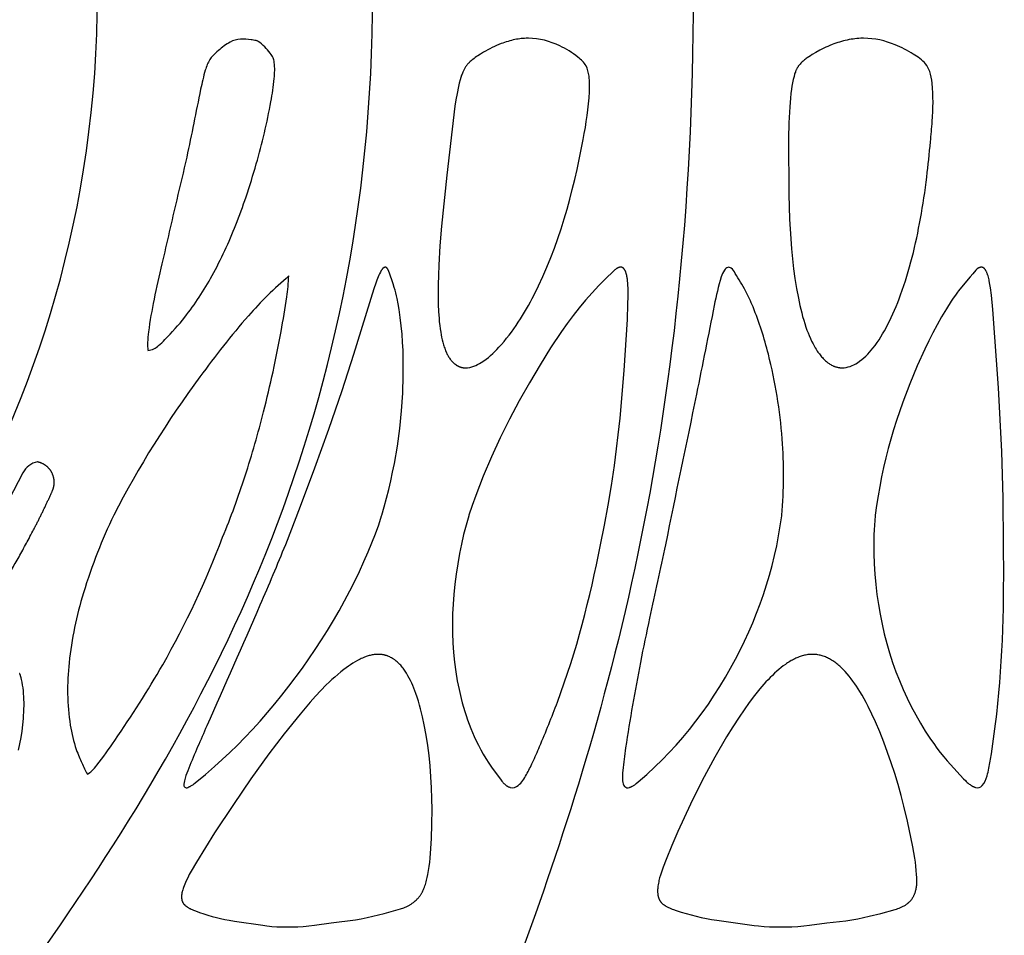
# Model space of a CAD drawing. Header units: millimetres. Extents: x 1250 to 1725, y 0 to 1655.
# Tile 120 of 256: x 1463 to 1487, y 1040 to 1062. Entities that reach past the tile are written whole.
import ezdxf

# ---------------------------------------------------------------- set-up
doc = ezdxf.new("R2010")
doc.units = ezdxf.units.MM
doc.header["$MEASUREMENT"] = 0
doc.layers.add('Crea2D$visibili$tangenti', color=7, linetype='Continuous', true_color=0x000000)

msp = doc.modelspace()

# ---------------------------------------------------------------- linework, layer by layer
at = {"layer": 'Crea2D$visibili$tangenti'}
for points in [[(1475.417, 1061.936), (1475.399, 1061.936), (1475.361, 1061.936), (1475.323, 1061.934), (1475.284, 1061.931), (1475.246, 1061.928), (1475.208, 1061.923), (1475.17, 1061.918), (1475.132, 1061.912), (1475.094, 1061.905), (1475.052, 1061.896), (1475.01, 1061.886), (1474.969, 1061.875), (1474.928, 1061.863), (1474.887, 1061.851), (1474.846, 1061.837), (1474.805, 1061.823), (1474.765, 1061.808), (1474.71, 1061.786), (1474.655, 1061.763), (1474.601, 1061.739), (1474.547, 1061.713), (1474.494, 1061.686), (1474.441, 1061.658), (1474.389, 1061.63), (1474.337, 1061.6), (1474.272, 1061.56), (1474.207, 1061.519), (1474.176, 1061.498), (1474.144, 1061.476), (1474.114, 1061.453), (1474.083, 1061.43), (1474.063, 1061.413), (1474.043, 1061.396), (1474.023, 1061.379), (1474.003, 1061.361), (1473.994, 1061.351), (1473.985, 1061.342), (1473.976, 1061.333), (1473.967, 1061.323), (1473.958, 1061.313), (1473.95, 1061.303), (1473.942, 1061.293), (1473.934, 1061.282), (1473.923, 1061.267), (1473.913, 1061.252), (1473.903, 1061.236), (1473.894, 1061.221), (1473.885, 1061.204), (1473.876, 1061.188), (1473.868, 1061.171), (1473.86, 1061.155), (1473.848, 1061.129), (1473.837, 1061.103), (1473.827, 1061.076), (1473.817, 1061.05), (1473.799, 1060.996), (1473.783, 1060.942), (1473.761, 1060.861), (1473.741, 1060.779), (1473.707, 1060.615), (1473.679, 1060.459), (1473.656, 1060.313), (1473.462, 1058.657), (1473.338, 1057.441), (1473.298, 1056.971), (1473.269, 1056.501), (1473.259, 1056.265), (1473.253, 1056.03), (1473.252, 1055.794), (1473.257, 1055.559), (1473.264, 1055.393), (1473.275, 1055.227), (1473.282, 1055.145), (1473.291, 1055.062), (1473.302, 1054.98), (1473.315, 1054.898), (1473.325, 1054.838), (1473.337, 1054.778), (1473.35, 1054.719), (1473.365, 1054.66), (1473.382, 1054.601), (1473.391, 1054.572), (1473.401, 1054.543), (1473.411, 1054.514), (1473.422, 1054.486), (1473.433, 1054.457), (1473.445, 1054.429), (1473.454, 1054.409), (1473.464, 1054.389), (1473.474, 1054.369), (1473.484, 1054.35), (1473.494, 1054.33), (1473.505, 1054.311), (1473.517, 1054.292), (1473.529, 1054.274), (1473.542, 1054.256), (1473.555, 1054.238), (1473.568, 1054.221), (1473.575, 1054.213), (1473.583, 1054.205), (1473.59, 1054.197), (1473.597, 1054.189), (1473.605, 1054.181), (1473.613, 1054.173), (1473.621, 1054.166), (1473.629, 1054.159), (1473.637, 1054.151), (1473.645, 1054.144), (1473.653, 1054.139), (1473.66, 1054.133), (1473.667, 1054.128), (1473.674, 1054.123), (1473.682, 1054.118), (1473.689, 1054.113), (1473.697, 1054.108), (1473.705, 1054.104), (1473.712, 1054.099), (1473.72, 1054.095), (1473.728, 1054.091), (1473.736, 1054.087), (1473.745, 1054.083), (1473.753, 1054.079), (1473.761, 1054.076), (1473.769, 1054.072), (1473.778, 1054.069), (1473.786, 1054.066), (1473.795, 1054.063), (1473.804, 1054.061), (1473.812, 1054.058), (1473.821, 1054.056), (1473.83, 1054.054), (1473.839, 1054.052), (1473.847, 1054.051), (1473.856, 1054.049), (1473.865, 1054.048), (1473.874, 1054.047), (1473.883, 1054.047), (1473.892, 1054.046), (1473.901, 1054.046), (1473.91, 1054.046)], [(1483.444, 1061.936), (1483.425, 1061.936), (1483.378, 1061.936), (1483.331, 1061.933), (1483.284, 1061.93), (1483.236, 1061.925), (1483.19, 1061.919), (1483.143, 1061.912), (1483.096, 1061.904), (1483.05, 1061.894), (1483.004, 1061.884), (1482.958, 1061.872), (1482.912, 1061.86), (1482.867, 1061.846), (1482.822, 1061.832), (1482.777, 1061.817), (1482.732, 1061.801), (1482.688, 1061.784), (1482.638, 1061.763), (1482.589, 1061.742), (1482.54, 1061.72), (1482.491, 1061.697), (1482.395, 1061.648), (1482.3, 1061.597), (1482.214, 1061.547), (1482.172, 1061.52), (1482.13, 1061.493), (1482.089, 1061.465), (1482.069, 1061.45), (1482.049, 1061.435), (1482.03, 1061.419), (1482.011, 1061.403), (1481.992, 1061.387), (1481.974, 1061.37), (1481.957, 1061.354), (1481.94, 1061.337), (1481.925, 1061.32), (1481.909, 1061.302), (1481.902, 1061.293), (1481.894, 1061.284), (1481.887, 1061.275), (1481.88, 1061.266), (1481.874, 1061.256), (1481.867, 1061.246), (1481.861, 1061.236), (1481.855, 1061.226), (1481.848, 1061.215), (1481.842, 1061.203), (1481.836, 1061.191), (1481.83, 1061.178), (1481.824, 1061.166), (1481.819, 1061.154), (1481.814, 1061.141), (1481.809, 1061.128), (1481.8, 1061.102), (1481.792, 1061.076), (1481.777, 1061.023), (1481.757, 1060.947), (1481.741, 1060.87), (1481.726, 1060.793), (1481.714, 1060.715), (1481.701, 1060.611), (1481.69, 1060.506), (1481.674, 1060.295), (1481.656, 1059.916), (1481.648, 1059.538), (1481.655, 1058.195), (1481.671, 1057.609), (1481.697, 1057.132), (1481.716, 1056.894), (1481.739, 1056.657), (1481.767, 1056.42), (1481.799, 1056.183), (1481.838, 1055.948), (1481.881, 1055.713), (1481.919, 1055.538), (1481.96, 1055.364), (1481.983, 1055.277), (1482.008, 1055.191), (1482.034, 1055.106), (1482.062, 1055.021), (1482.086, 1054.952), (1482.112, 1054.885), (1482.139, 1054.818), (1482.168, 1054.752), (1482.199, 1054.686), (1482.232, 1054.622), (1482.267, 1054.558), (1482.285, 1054.527), (1482.304, 1054.496), (1482.334, 1054.448), (1482.35, 1054.425), (1482.366, 1054.402), (1482.383, 1054.379), (1482.4, 1054.356), (1482.418, 1054.334), (1482.436, 1054.313), (1482.455, 1054.292), (1482.474, 1054.271), (1482.493, 1054.251), (1482.514, 1054.232), (1482.534, 1054.213), (1482.556, 1054.195), (1482.578, 1054.178), (1482.589, 1054.169), (1482.601, 1054.161), (1482.619, 1054.148), (1482.637, 1054.136), (1482.657, 1054.125), (1482.676, 1054.114), (1482.696, 1054.104), (1482.716, 1054.095), (1482.726, 1054.09), (1482.736, 1054.086), (1482.746, 1054.082), (1482.757, 1054.078), (1482.767, 1054.074), (1482.778, 1054.071), (1482.788, 1054.067), (1482.799, 1054.064), (1482.809, 1054.061), (1482.82, 1054.059), (1482.831, 1054.056), (1482.842, 1054.054), (1482.853, 1054.052), (1482.864, 1054.051), (1482.875, 1054.049), (1482.886, 1054.048), (1482.897, 1054.047), (1482.908, 1054.047), (1482.919, 1054.046), (1482.93, 1054.046)], [(1467.258, 1044.001), (1467.28, 1044.011), (1467.291, 1044.016), (1467.302, 1044.021), (1467.314, 1044.026), (1467.324, 1044.032), (1467.335, 1044.038), (1467.346, 1044.044), (1467.361, 1044.054), (1467.377, 1044.064), (1467.392, 1044.074), (1467.406, 1044.085), (1467.435, 1044.107), (1467.683, 1044.313), (1467.899, 1044.499), (1468.085, 1044.668), (1468.268, 1044.84), (1468.447, 1045.015), (1468.624, 1045.194), (1468.81, 1045.39), (1468.992, 1045.59), (1469.17, 1045.793), (1469.344, 1046), (1469.514, 1046.21), (1469.681, 1046.423), (1470.004, 1046.857), (1470.313, 1047.304), (1470.462, 1047.531), (1470.607, 1047.761), (1470.747, 1047.994), (1470.883, 1048.229), (1471.015, 1048.466), (1471.142, 1048.707), (1471.258, 1048.938), (1471.369, 1049.171), (1471.477, 1049.406), (1471.58, 1049.643), (1471.668, 1049.855), (1471.752, 1050.069), (1471.83, 1050.286), (1471.901, 1050.504), (1471.905, 1050.516), (1471.964, 1050.72), (1472.02, 1050.925), (1472.072, 1051.131), (1472.12, 1051.338), (1472.165, 1051.546), (1472.206, 1051.754), (1472.278, 1052.173), (1472.335, 1052.594), (1472.377, 1053.016), (1472.405, 1053.44), (1472.419, 1053.865), (1472.419, 1054.262), (1472.413, 1054.46), (1472.404, 1054.658), (1472.39, 1054.856), (1472.372, 1055.053), (1472.348, 1055.25), (1472.32, 1055.446), (1472.297, 1055.578), (1472.271, 1055.709), (1472.257, 1055.774), (1472.241, 1055.839), (1472.224, 1055.903), (1472.205, 1055.967), (1472.177, 1056.054), (1472.081, 1056.336), (1472.077, 1056.348), (1472.075, 1056.354), (1472.073, 1056.36), (1472.069, 1056.369), (1472.065, 1056.377), (1472.061, 1056.385), (1472.057, 1056.393), (1472.055, 1056.397), (1472.052, 1056.401), (1472.05, 1056.405), (1472.047, 1056.409), (1472.045, 1056.413), (1472.042, 1056.417), (1472.039, 1056.421), (1472.036, 1056.425), (1472.033, 1056.429), (1472.031, 1056.431), (1472.029, 1056.434), (1472.027, 1056.436), (1472.025, 1056.438), (1472.023, 1056.44), (1472.021, 1056.442), (1472.02, 1056.443), (1472.019, 1056.444), (1472.018, 1056.445), (1472.017, 1056.446), (1472.015, 1056.446), (1472.014, 1056.447), (1472.013, 1056.448), (1472.012, 1056.449), (1472.011, 1056.449), (1472.01, 1056.45), (1472.009, 1056.451), (1472.007, 1056.451), (1472.006, 1056.452), (1472.005, 1056.452), (1472.004, 1056.453), (1472.003, 1056.453), (1472.002, 1056.453), (1472.002, 1056.453), (1472.001, 1056.454), (1472, 1056.454), (1471.999, 1056.454), (1471.998, 1056.454), (1471.998, 1056.454), (1471.997, 1056.454), (1471.996, 1056.455), (1471.995, 1056.455), (1471.994, 1056.455), (1471.993, 1056.455), (1471.993, 1056.455), (1471.992, 1056.455), (1471.991, 1056.455), (1471.99, 1056.455), (1471.989, 1056.455), (1471.988, 1056.455), (1471.986, 1056.455), (1471.984, 1056.455), (1471.982, 1056.454), (1471.981, 1056.454), (1471.979, 1056.454), (1471.977, 1056.453), (1471.975, 1056.453), (1471.974, 1056.453), (1471.972, 1056.452), (1471.97, 1056.452), (1471.969, 1056.451), (1471.967, 1056.45), (1471.965, 1056.45), (1471.963, 1056.449), (1471.962, 1056.448), (1471.96, 1056.447), (1471.958, 1056.447), (1471.957, 1056.446), (1471.955, 1056.445), (1471.953, 1056.444), (1471.952, 1056.443), (1471.949, 1056.441), (1471.946, 1056.44), (1471.944, 1056.438), (1471.942, 1056.436), (1471.94, 1056.434), (1471.937, 1056.433), (1471.935, 1056.431), (1471.933, 1056.429), (1471.931, 1056.427), (1471.929, 1056.425), (1471.927, 1056.423), (1471.925, 1056.421), (1471.923, 1056.419), (1471.922, 1056.417), (1471.92, 1056.415), (1471.916, 1056.41), (1471.913, 1056.406), (1471.91, 1056.401), (1471.907, 1056.397), (1471.903, 1056.392), (1471.898, 1056.382), (1471.892, 1056.373), (1471.872, 1056.336), (1471.853, 1056.299), (1471.835, 1056.262), (1471.819, 1056.224), (1471.803, 1056.186), (1471.788, 1056.148), (1471.759, 1056.07), (1471.713, 1055.934), (1471.228, 1054.369), (1470.945, 1053.497), (1470.627, 1052.568), (1470.296, 1051.645), (1469.952, 1050.726), (1469.596, 1049.812)], [(1477.139, 1049.812), (1477.237, 1050.283), (1477.325, 1050.756), (1477.404, 1051.231), (1477.474, 1051.708), (1477.61, 1052.842), (1477.711, 1053.979), (1477.787, 1055.205), (1477.8, 1055.573), (1477.803, 1055.757), (1477.801, 1055.942), (1477.797, 1056.033), (1477.795, 1056.078), (1477.791, 1056.123), (1477.785, 1056.168), (1477.782, 1056.191), (1477.778, 1056.213), (1477.774, 1056.235), (1477.77, 1056.258), (1477.765, 1056.28), (1477.759, 1056.302), (1477.755, 1056.316), (1477.751, 1056.33), (1477.748, 1056.337), (1477.746, 1056.344), (1477.743, 1056.351), (1477.741, 1056.358), (1477.738, 1056.364), (1477.735, 1056.371), (1477.731, 1056.377), (1477.728, 1056.384), (1477.726, 1056.387), (1477.724, 1056.39), (1477.722, 1056.393), (1477.72, 1056.396), (1477.718, 1056.399), (1477.716, 1056.402), (1477.714, 1056.405), (1477.712, 1056.408), (1477.708, 1056.412), (1477.705, 1056.416), (1477.702, 1056.42), (1477.698, 1056.423), (1477.694, 1056.427), (1477.691, 1056.43), (1477.689, 1056.432), (1477.687, 1056.433), (1477.685, 1056.435), (1477.683, 1056.437), (1477.681, 1056.438), (1477.679, 1056.439), (1477.677, 1056.441), (1477.674, 1056.442), (1477.672, 1056.443), (1477.67, 1056.445), (1477.668, 1056.446), (1477.666, 1056.447), (1477.664, 1056.448), (1477.662, 1056.449), (1477.659, 1056.45), (1477.657, 1056.451), (1477.655, 1056.452), (1477.652, 1056.452), (1477.65, 1056.453), (1477.648, 1056.454), (1477.645, 1056.454), (1477.642, 1056.455), (1477.64, 1056.455), (1477.637, 1056.456), (1477.634, 1056.456), (1477.631, 1056.456), (1477.629, 1056.456), (1477.626, 1056.456), (1477.623, 1056.456), (1477.62, 1056.456), (1477.617, 1056.456), (1477.615, 1056.455), (1477.612, 1056.455), (1477.609, 1056.455), (1477.606, 1056.454), (1477.603, 1056.454), (1477.6, 1056.453), (1477.598, 1056.452), (1477.595, 1056.452), (1477.592, 1056.451), (1477.586, 1056.449), (1477.581, 1056.448), (1477.575, 1056.445), (1477.57, 1056.443), (1477.564, 1056.441), (1477.559, 1056.438), (1477.551, 1056.434), (1477.543, 1056.43), (1477.535, 1056.426), (1477.527, 1056.421), (1477.52, 1056.416), (1477.513, 1056.411), (1477.506, 1056.406), (1477.499, 1056.4), (1477.485, 1056.389), (1477.471, 1056.378), (1477.445, 1056.354), (1477.273, 1056.189), (1477.105, 1056.02), (1476.943, 1055.845), (1476.786, 1055.666), (1476.635, 1055.484), (1476.489, 1055.297), (1476.348, 1055.108), (1476.211, 1054.915), (1475.948, 1054.522), (1475.696, 1054.12), (1475.44, 1053.691), (1475.194, 1053.256), (1474.96, 1052.815), (1474.738, 1052.368), (1474.529, 1051.915), (1474.335, 1051.455), (1474.155, 1050.989), (1474.072, 1050.753), (1473.993, 1050.516), (1473.989, 1050.504), (1473.955, 1050.393), (1473.923, 1050.281), (1473.865, 1050.055), (1473.814, 1049.828), (1473.768, 1049.599), (1473.725, 1049.355), (1473.687, 1049.11), (1473.655, 1048.864), (1473.63, 1048.617), (1473.612, 1048.386), (1473.601, 1048.155), (1473.596, 1047.923), (1473.598, 1047.691), (1473.607, 1047.46), (1473.623, 1047.229), (1473.646, 1046.998), (1473.677, 1046.769), (1473.712, 1046.556), (1473.755, 1046.344), (1473.804, 1046.133), (1473.831, 1046.029), (1473.861, 1045.925), (1473.892, 1045.822), (1473.925, 1045.719), (1473.96, 1045.617), (1473.997, 1045.516), (1474.036, 1045.415), (1474.077, 1045.315), (1474.12, 1045.216), (1474.165, 1045.118), (1474.218, 1045.011), (1474.274, 1044.904), (1474.332, 1044.799), (1474.394, 1044.697), (1474.47, 1044.579), (1474.549, 1044.464), (1474.744, 1044.195), (1474.76, 1044.174), (1474.777, 1044.153), (1474.794, 1044.133), (1474.803, 1044.123), (1474.812, 1044.113), (1474.821, 1044.104), (1474.83, 1044.094), (1474.84, 1044.085), (1474.85, 1044.076), (1474.857, 1044.07), (1474.864, 1044.064), (1474.872, 1044.058), (1474.879, 1044.052), (1474.887, 1044.047), (1474.894, 1044.042), (1474.902, 1044.036), (1474.91, 1044.032), (1474.918, 1044.027), (1474.926, 1044.022), (1474.934, 1044.018), (1474.943, 1044.014), (1474.951, 1044.011), (1474.96, 1044.007), (1474.964, 1044.006), (1474.968, 1044.004), (1474.973, 1044.003), (1474.977, 1044.001)], [(1486.792, 1049.812), (1486.787, 1050.929), (1486.751, 1052.045), (1486.672, 1053.57), (1486.538, 1055.441), (1486.504, 1055.788), (1486.482, 1055.958), (1486.469, 1056.043), (1486.454, 1056.127), (1486.447, 1056.157), (1486.44, 1056.187), (1486.433, 1056.217), (1486.424, 1056.247), (1486.419, 1056.262), (1486.414, 1056.276), (1486.409, 1056.291), (1486.403, 1056.305), (1486.397, 1056.32), (1486.391, 1056.334), (1486.384, 1056.348), (1486.376, 1056.363), (1486.372, 1056.37), (1486.368, 1056.378), (1486.363, 1056.386), (1486.359, 1056.393), (1486.354, 1056.4), (1486.351, 1056.404), (1486.349, 1056.407), (1486.346, 1056.41), (1486.343, 1056.414), (1486.341, 1056.417), (1486.338, 1056.42), (1486.335, 1056.423), (1486.332, 1056.426), (1486.329, 1056.429), (1486.326, 1056.431), (1486.323, 1056.434), (1486.321, 1056.435), (1486.32, 1056.436), (1486.318, 1056.437), (1486.316, 1056.439), (1486.315, 1056.44), (1486.313, 1056.441), (1486.311, 1056.442), (1486.31, 1056.443), (1486.308, 1056.444), (1486.306, 1056.445), (1486.304, 1056.446), (1486.303, 1056.446), (1486.301, 1056.447), (1486.299, 1056.448), (1486.297, 1056.449), (1486.295, 1056.449), (1486.294, 1056.45), (1486.292, 1056.451), (1486.29, 1056.451), (1486.288, 1056.452), (1486.286, 1056.452), (1486.284, 1056.453), (1486.281, 1056.453), (1486.279, 1056.454), (1486.276, 1056.454), (1486.273, 1056.454), (1486.271, 1056.455), (1486.268, 1056.455), (1486.265, 1056.455), (1486.262, 1056.455), (1486.259, 1056.455), (1486.257, 1056.455), (1486.254, 1056.454), (1486.251, 1056.454), (1486.248, 1056.454), (1486.245, 1056.453), (1486.242, 1056.453), (1486.24, 1056.452), (1486.237, 1056.452), (1486.234, 1056.451), (1486.231, 1056.451), (1486.228, 1056.45), (1486.225, 1056.449), (1486.222, 1056.448), (1486.217, 1056.446), (1486.211, 1056.444), (1486.206, 1056.442), (1486.2, 1056.44), (1486.195, 1056.437), (1486.191, 1056.436), (1486.188, 1056.433), (1486.184, 1056.431), (1486.18, 1056.429), (1486.177, 1056.427), (1486.174, 1056.425), (1486.17, 1056.422), (1486.167, 1056.42), (1486.164, 1056.417), (1486.16, 1056.415), (1486.157, 1056.412), (1486.154, 1056.409), (1486.148, 1056.404), (1486.142, 1056.398), (1486.136, 1056.392), (1486.131, 1056.386), (1486.055, 1056.3), (1485.993, 1056.229), (1485.746, 1055.928), (1485.719, 1055.893), (1485.692, 1055.858), (1485.64, 1055.787), (1485.59, 1055.714), (1485.542, 1055.641), (1485.425, 1055.456), (1485.312, 1055.268), (1485.205, 1055.078), (1485.102, 1054.885), (1485.003, 1054.69), (1484.907, 1054.493), (1484.727, 1054.095), (1484.547, 1053.664), (1484.382, 1053.228), (1484.23, 1052.787), (1484.16, 1052.565), (1484.095, 1052.341), (1484.033, 1052.117), (1483.975, 1051.891), (1483.922, 1051.664), (1483.873, 1051.436), (1483.828, 1051.208), (1483.788, 1050.978), (1483.753, 1050.747), (1483.723, 1050.516), (1483.721, 1050.504), (1483.71, 1050.392), (1483.701, 1050.279), (1483.695, 1050.166), (1483.69, 1050.052), (1483.687, 1049.826), (1483.69, 1049.599), (1483.698, 1049.353), (1483.713, 1049.107), (1483.734, 1048.862), (1483.762, 1048.617), (1483.796, 1048.381), (1483.837, 1048.146), (1483.884, 1047.912), (1483.937, 1047.68), (1483.998, 1047.449), (1484.065, 1047.22), (1484.138, 1046.993), (1484.218, 1046.769), (1484.301, 1046.557), (1484.389, 1046.348), (1484.483, 1046.141), (1484.583, 1045.938), (1484.69, 1045.737), (1484.802, 1045.54), (1484.921, 1045.347), (1485.045, 1045.157), (1485.121, 1045.049), (1485.199, 1044.942), (1485.279, 1044.837), (1485.361, 1044.734), (1485.441, 1044.64), (1485.522, 1044.548), (1485.835, 1044.21), (1485.88, 1044.164), (1485.903, 1044.142), (1485.926, 1044.121), (1485.95, 1044.1), (1485.963, 1044.09), (1485.975, 1044.08), (1485.992, 1044.068), (1486.009, 1044.056), (1486.017, 1044.05), (1486.026, 1044.044), (1486.035, 1044.039), (1486.044, 1044.034), (1486.053, 1044.029), (1486.062, 1044.024), (1486.071, 1044.02), (1486.081, 1044.015), (1486.09, 1044.011), (1486.1, 1044.008), (1486.11, 1044.004), (1486.119, 1044.001)], [(1477.836, 1044.001), (1477.843, 1044.004), (1477.851, 1044.006), (1477.858, 1044.009), (1477.866, 1044.011), (1477.873, 1044.014), (1477.88, 1044.017), (1477.887, 1044.021), (1477.894, 1044.024), (1477.901, 1044.027), (1477.908, 1044.031), (1477.922, 1044.039), (1477.935, 1044.046), (1477.948, 1044.055), (1477.961, 1044.064), (1477.973, 1044.073), (1477.998, 1044.091), (1478.046, 1044.131), (1478.249, 1044.307), (1478.445, 1044.49), (1478.618, 1044.66), (1478.787, 1044.834), (1478.952, 1045.012), (1479.111, 1045.194), (1479.273, 1045.389), (1479.429, 1045.587), (1479.58, 1045.79), (1479.726, 1045.997), (1479.866, 1046.207), (1480.002, 1046.42), (1480.132, 1046.637), (1480.257, 1046.857), (1480.373, 1047.069), (1480.484, 1047.285), (1480.59, 1047.502), (1480.691, 1047.722), (1480.787, 1047.944), (1480.878, 1048.169), (1480.964, 1048.395), (1481.045, 1048.623), (1481.12, 1048.853), (1481.189, 1049.084), (1481.253, 1049.317), (1481.311, 1049.552), (1481.362, 1049.788), (1481.408, 1050.026), (1481.448, 1050.264), (1481.481, 1050.504), (1481.482, 1050.516)], [(1463.206, 1044.89), (1463.237, 1045.041), (1463.265, 1045.192), (1463.289, 1045.344), (1463.308, 1045.497), (1463.323, 1045.649), (1463.328, 1045.726), (1463.333, 1045.802), (1463.335, 1045.879), (1463.337, 1045.955), (1463.337, 1046.032), (1463.335, 1046.108), (1463.332, 1046.177), (1463.327, 1046.245), (1463.321, 1046.314), (1463.313, 1046.382), (1463.303, 1046.451), (1463.291, 1046.519), (1463.277, 1046.588), (1463.269, 1046.622), (1463.256, 1046.67), (1463.252, 1046.683), (1463.25, 1046.69), (1463.248, 1046.697), (1463.245, 1046.703), (1463.243, 1046.709), (1463.242, 1046.713), (1463.24, 1046.716), (1463.239, 1046.719), (1463.237, 1046.722), (1463.236, 1046.725), (1463.234, 1046.728), (1463.232, 1046.73)]]:
    msp.add_lwpolyline(points, dxfattribs=at)
msp.add_lwpolyline([(1463.657, 1051.795, 0.229881), (1463.309, 1051.532), (1462.86, 1050.669)], format="xyb", dxfattribs=at)
for points in [[(1471.82, 1047.187), (1471.808, 1047.187), (1471.795, 1047.187), (1471.771, 1047.185), (1471.747, 1047.183), (1471.722, 1047.18), (1471.698, 1047.177), (1471.674, 1047.173), (1471.65, 1047.168), (1471.627, 1047.162), (1471.603, 1047.156), (1471.58, 1047.149), (1471.557, 1047.141), (1471.533, 1047.133), (1471.511, 1047.125), (1471.488, 1047.116), (1471.443, 1047.097), (1471.413, 1047.084), (1471.384, 1047.07), (1471.354, 1047.055), (1471.326, 1047.04), (1471.269, 1047.008), (1471.213, 1046.974), (1471.158, 1046.938), (1471.104, 1046.901), (1471.051, 1046.863), (1470.999, 1046.823), (1470.925, 1046.765), (1470.853, 1046.706), (1470.782, 1046.644), (1470.712, 1046.582), (1470.644, 1046.518), (1470.576, 1046.453), (1470.445, 1046.319), (1470.317, 1046.182), (1470.192, 1046.041), (1469.95, 1045.755), (1469.569, 1045.283), (1469.201, 1044.801), (1468.771, 1044.203), (1468.354, 1043.595), (1467.901, 1042.91), (1467.466, 1042.213), (1467.336, 1041.992), (1467.295, 1041.917), (1467.256, 1041.84), (1467.22, 1041.763), (1467.203, 1041.724), (1467.186, 1041.685), (1467.17, 1041.645), (1467.156, 1041.605), (1467.146, 1041.578), (1467.138, 1041.551), (1467.13, 1041.523), (1467.126, 1041.51), (1467.123, 1041.496), (1467.12, 1041.482), (1467.117, 1041.468), (1467.115, 1041.455), (1467.113, 1041.441), (1467.111, 1041.427), (1467.11, 1041.413), (1467.109, 1041.398), (1467.109, 1041.384), (1467.109, 1041.375), (1467.109, 1041.366), (1467.11, 1041.357), (1467.11, 1041.348), (1467.111, 1041.339), (1467.113, 1041.33), (1467.114, 1041.321), (1467.116, 1041.312), (1467.118, 1041.303), (1467.12, 1041.294), (1467.123, 1041.286), (1467.124, 1041.281), (1467.126, 1041.277), (1467.127, 1041.273), (1467.129, 1041.269), (1467.131, 1041.265), (1467.132, 1041.261), (1467.134, 1041.257), (1467.136, 1041.253), (1467.138, 1041.249), (1467.14, 1041.245), (1467.143, 1041.241), (1467.145, 1041.237), (1467.147, 1041.233), (1467.15, 1041.229), (1467.152, 1041.226), (1467.155, 1041.222), (1467.158, 1041.218), (1467.16, 1041.215), (1467.166, 1041.208), (1467.172, 1041.201), (1467.178, 1041.194), (1467.185, 1041.187), (1467.191, 1041.181), (1467.198, 1041.175), (1467.205, 1041.169), (1467.212, 1041.163), (1467.22, 1041.157), (1467.227, 1041.152), (1467.235, 1041.146), (1467.242, 1041.141), (1467.254, 1041.133), (1467.266, 1041.125), (1467.278, 1041.118), (1467.29, 1041.111), (1467.303, 1041.105), (1467.315, 1041.098), (1467.34, 1041.086), (1467.366, 1041.075), (1467.392, 1041.064), (1467.444, 1041.044), (1467.542, 1041.008), (1467.642, 1040.974), (1467.742, 1040.942), (1467.842, 1040.913), (1467.944, 1040.885), (1468.046, 1040.861), (1468.148, 1040.839), (1468.251, 1040.82), (1468.381, 1040.799), (1469.058, 1040.699), (1469.153, 1040.686), (1469.212, 1040.679), (1469.271, 1040.674), (1469.389, 1040.666), (1469.625, 1040.659), (1469.891, 1040.665), (1470.024, 1040.672), (1470.091, 1040.677), (1470.157, 1040.683), (1470.29, 1040.699), (1470.689, 1040.757), (1471.274, 1040.831), (1471.413, 1040.857), (1471.552, 1040.885), (1471.69, 1040.916), (1471.965, 1040.985), (1472.238, 1041.059), (1472.35, 1041.092), (1472.378, 1041.101), (1472.406, 1041.11), (1472.433, 1041.12), (1472.461, 1041.131), (1472.491, 1041.145), (1472.506, 1041.152), (1472.521, 1041.159), (1472.536, 1041.167), (1472.55, 1041.174), (1472.565, 1041.183), (1472.579, 1041.191), (1472.593, 1041.2), (1472.607, 1041.208), (1472.621, 1041.218), (1472.635, 1041.227), (1472.648, 1041.237), (1472.661, 1041.246), (1472.674, 1041.257), (1472.687, 1041.267), (1472.707, 1041.284), (1472.727, 1041.302), (1472.746, 1041.321), (1472.755, 1041.33), (1472.764, 1041.34), (1472.773, 1041.349), (1472.782, 1041.359), (1472.79, 1041.37), (1472.799, 1041.38), (1472.807, 1041.39), (1472.815, 1041.401), (1472.823, 1041.411), (1472.83, 1041.422), (1472.839, 1041.435), (1472.847, 1041.448), (1472.855, 1041.461), (1472.862, 1041.474), (1472.87, 1041.487), (1472.877, 1041.501), (1472.89, 1041.528), (1472.903, 1041.556), (1472.915, 1041.584), (1472.926, 1041.612), (1472.937, 1041.641), (1472.948, 1041.675), (1472.959, 1041.709), (1472.969, 1041.743), (1472.978, 1041.777), (1472.994, 1041.846), (1473.008, 1041.915), (1473.026, 1042.013), (1473.04, 1042.111), (1473.053, 1042.21), (1473.063, 1042.309), (1473.081, 1042.541), (1473.093, 1042.774), (1473.106, 1043.124), (1473.109, 1043.474), (1473.106, 1043.734), (1473.096, 1043.994), (1473.081, 1044.254), (1473.061, 1044.514), (1473.036, 1044.761), (1473.005, 1045.008), (1472.967, 1045.253), (1472.922, 1045.498), (1472.882, 1045.689), (1472.835, 1045.879), (1472.809, 1045.973), (1472.782, 1046.066), (1472.752, 1046.159), (1472.721, 1046.251), (1472.698, 1046.314), (1472.674, 1046.376), (1472.649, 1046.437), (1472.623, 1046.498), (1472.594, 1046.558), (1472.564, 1046.617), (1472.532, 1046.675), (1472.515, 1046.704), (1472.498, 1046.733), (1472.482, 1046.758), (1472.466, 1046.783), (1472.449, 1046.807), (1472.431, 1046.831), (1472.414, 1046.855), (1472.395, 1046.879), (1472.376, 1046.902), (1472.357, 1046.924), (1472.337, 1046.946), (1472.316, 1046.967), (1472.295, 1046.987), (1472.273, 1047.007), (1472.25, 1047.026), (1472.239, 1047.035), (1472.227, 1047.044), (1472.215, 1047.053), (1472.203, 1047.062), (1472.191, 1047.07), (1472.179, 1047.078), (1472.158, 1047.091), (1472.138, 1047.103), (1472.117, 1047.114), (1472.096, 1047.124), (1472.074, 1047.134), (1472.052, 1047.143), (1472.041, 1047.148), (1472.03, 1047.152), (1472.018, 1047.156), (1472.007, 1047.159), (1471.996, 1047.163), (1471.984, 1047.166), (1471.973, 1047.169), (1471.961, 1047.172), (1471.95, 1047.174), (1471.938, 1047.177), (1471.926, 1047.179), (1471.915, 1047.181), (1471.903, 1047.183), (1471.891, 1047.184), (1471.879, 1047.185), (1471.868, 1047.186), (1471.856, 1047.187), (1471.844, 1047.187), (1471.832, 1047.187)], [(1482.217, 1047.187), (1482.203, 1047.187), (1482.19, 1047.187), (1482.162, 1047.185), (1482.135, 1047.183), (1482.108, 1047.18), (1482.081, 1047.175), (1482.054, 1047.17), (1482.027, 1047.165), (1482, 1047.158), (1481.974, 1047.151), (1481.948, 1047.143), (1481.922, 1047.134), (1481.896, 1047.125), (1481.87, 1047.115), (1481.845, 1047.104), (1481.82, 1047.093), (1481.795, 1047.081), (1481.766, 1047.067), (1481.737, 1047.051), (1481.708, 1047.036), (1481.68, 1047.019), (1481.652, 1047.002), (1481.624, 1046.984), (1481.597, 1046.966), (1481.57, 1046.947), (1481.517, 1046.909), (1481.466, 1046.868), (1481.415, 1046.826), (1481.365, 1046.783), (1481.311, 1046.734), (1481.258, 1046.684), (1481.206, 1046.633), (1481.155, 1046.58), (1481.105, 1046.527), (1481.056, 1046.473), (1480.961, 1046.362), (1480.894, 1046.281), (1480.829, 1046.198), (1480.702, 1046.03), (1480.581, 1045.858), (1480.463, 1045.683), (1480.31, 1045.448), (1480.163, 1045.21), (1479.881, 1044.727), (1479.58, 1044.168), (1479.296, 1043.599), (1478.994, 1042.944), (1478.851, 1042.613), (1478.714, 1042.279), (1478.641, 1042.092), (1478.608, 1041.997), (1478.593, 1041.95), (1478.578, 1041.902), (1478.559, 1041.837), (1478.551, 1041.804), (1478.543, 1041.771), (1478.536, 1041.738), (1478.529, 1041.705), (1478.524, 1041.671), (1478.519, 1041.638), (1478.515, 1041.61), (1478.512, 1041.582), (1478.51, 1041.553), (1478.51, 1041.539), (1478.51, 1041.525), (1478.51, 1041.511), (1478.51, 1041.497), (1478.511, 1041.483), (1478.512, 1041.469), (1478.513, 1041.455), (1478.515, 1041.441), (1478.517, 1041.427), (1478.519, 1041.413), (1478.521, 1041.404), (1478.524, 1041.394), (1478.526, 1041.384), (1478.529, 1041.375), (1478.532, 1041.366), (1478.535, 1041.356), (1478.538, 1041.347), (1478.542, 1041.338), (1478.545, 1041.329), (1478.549, 1041.32), (1478.554, 1041.311), (1478.558, 1041.302), (1478.563, 1041.294), (1478.568, 1041.286), (1478.574, 1041.277), (1478.579, 1041.269), (1478.582, 1041.265), (1478.586, 1041.261), (1478.589, 1041.257), (1478.592, 1041.253), (1478.599, 1041.245), (1478.607, 1041.237), (1478.614, 1041.229), (1478.622, 1041.222), (1478.63, 1041.215), (1478.638, 1041.208), (1478.646, 1041.201), (1478.655, 1041.194), (1478.664, 1041.188), (1478.673, 1041.182), (1478.682, 1041.176), (1478.691, 1041.17), (1478.709, 1041.159), (1478.724, 1041.15), (1478.738, 1041.142), (1478.753, 1041.135), (1478.768, 1041.127), (1478.798, 1041.114), (1478.828, 1041.101), (1478.859, 1041.089), (1478.89, 1041.078), (1478.953, 1041.056), (1479.072, 1041.018), (1479.192, 1040.982), (1479.312, 1040.949), (1479.434, 1040.918), (1479.556, 1040.889), (1479.679, 1040.863), (1479.802, 1040.84), (1479.925, 1040.82), (1480.824, 1040.698), (1480.93, 1040.685), (1481.058, 1040.674), (1481.187, 1040.666), (1481.443, 1040.659), (1481.726, 1040.665), (1481.867, 1040.671), (1481.938, 1040.676), (1482.008, 1040.683), (1482.146, 1040.699), (1482.559, 1040.757), (1483.021, 1040.81), (1483.162, 1040.831), (1483.302, 1040.856), (1483.441, 1040.884), (1483.579, 1040.915), (1483.855, 1040.984), (1484.196, 1041.079), (1484.229, 1041.089), (1484.262, 1041.1), (1484.295, 1041.112), (1484.327, 1041.125), (1484.343, 1041.131), (1484.359, 1041.138), (1484.375, 1041.146), (1484.39, 1041.154), (1484.412, 1041.165), (1484.433, 1041.177), (1484.443, 1041.184), (1484.453, 1041.19), (1484.463, 1041.197), (1484.473, 1041.204), (1484.483, 1041.211), (1484.493, 1041.218), (1484.502, 1041.226), (1484.512, 1041.234), (1484.521, 1041.241), (1484.53, 1041.25), (1484.539, 1041.258), (1484.547, 1041.266), (1484.556, 1041.276), (1484.565, 1041.285), (1484.573, 1041.295), (1484.581, 1041.305), (1484.589, 1041.315), (1484.597, 1041.326), (1484.604, 1041.336), (1484.611, 1041.347), (1484.618, 1041.358), (1484.625, 1041.369), (1484.631, 1041.38), (1484.637, 1041.392), (1484.643, 1041.403), (1484.649, 1041.415), (1484.654, 1041.427), (1484.66, 1041.438), (1484.664, 1041.45), (1484.669, 1041.463), (1484.674, 1041.475), (1484.678, 1041.487), (1484.682, 1041.5), (1484.686, 1041.512), (1484.689, 1041.525), (1484.693, 1041.537), (1484.699, 1041.563), (1484.704, 1041.589), (1484.708, 1041.614), (1484.712, 1041.64), (1484.714, 1041.657), (1484.715, 1041.675), (1484.717, 1041.709), (1484.718, 1041.743), (1484.718, 1041.777), (1484.718, 1041.812), (1484.716, 1041.846), (1484.712, 1041.915), (1484.705, 1042.014), (1484.695, 1042.112), (1484.684, 1042.211), (1484.67, 1042.309), (1484.649, 1042.443), (1484.624, 1042.577), (1484.493, 1043.196), (1484.41, 1043.548), (1484.341, 1043.81), (1484.267, 1044.072), (1484.188, 1044.332), (1484.104, 1044.59), (1484.018, 1044.839), (1483.927, 1045.086), (1483.83, 1045.33), (1483.727, 1045.573), (1483.642, 1045.758), (1483.551, 1045.941), (1483.504, 1046.031), (1483.455, 1046.121), (1483.405, 1046.209), (1483.353, 1046.297), (1483.313, 1046.36), (1483.273, 1046.422), (1483.232, 1046.484), (1483.189, 1046.544), (1483.144, 1046.604), (1483.099, 1046.662), (1483.051, 1046.719), (1483.002, 1046.774), (1482.96, 1046.818), (1482.916, 1046.861), (1482.894, 1046.882), (1482.872, 1046.903), (1482.849, 1046.923), (1482.825, 1046.942), (1482.802, 1046.962), (1482.778, 1046.98), (1482.753, 1046.998), (1482.728, 1047.015), (1482.703, 1047.032), (1482.677, 1047.048), (1482.651, 1047.064), (1482.625, 1047.078), (1482.601, 1047.091), (1482.577, 1047.102), (1482.553, 1047.113), (1482.528, 1047.124), (1482.503, 1047.134), (1482.478, 1047.143), (1482.453, 1047.151), (1482.427, 1047.158), (1482.402, 1047.165), (1482.376, 1047.171), (1482.35, 1047.176), (1482.323, 1047.18), (1482.31, 1047.182), (1482.297, 1047.183), (1482.284, 1047.185), (1482.271, 1047.186), (1482.257, 1047.186), (1482.244, 1047.187), (1482.231, 1047.187)]]:
    msp.add_lwpolyline(points, close=True, dxfattribs=at)
msp.add_arc((1466.291, 1054.799), 0.334, 272.3462, 297.1204, dxfattribs=at)
for points in [[(1453.744, 1039.927), (1459.229, 1045.419), (1465.091, 1052.543), (1465.097, 1063.014)], [(1463.66, 1039.927), (1467.538, 1045.419), (1471.683, 1052.543), (1471.688, 1063.014)], [(1479.363, 1063.014), (1479.361, 1052.543), (1477.215, 1045.419), (1475.207, 1039.927)]]:
    msp.add_open_spline(points, degree=3, dxfattribs=at)
for points, knots in [([(1468.523, 1061.916), (1468.435, 1061.915), (1468.241, 1061.843), (1468.03, 1061.683), (1467.874, 1061.536), (1467.749, 1061.388), (1467.653, 1061.113), (1467.482, 1060.33), (1467.288, 1059.285), (1466.95, 1057.899), (1466.693, 1056.763), (1466.45, 1055.713), (1466.335, 1055.085), (1466.294, 1054.676), (1466.297, 1054.528), (1466.305, 1054.466)], [0, 0, 0, 0, 0.261379, 0.609162, 0.789884, 0.906075, 1.183425, 1.657335, 3.313139, 4.367506, 5.938312, 6.806508, 7.599893, 7.851464, 8.040986, 8.040986, 8.040986, 8.040986]), ([(1466.443, 1054.502), (1466.485, 1054.522), (1466.58, 1054.59), (1466.831, 1054.841), (1467.304, 1055.367), (1467.89, 1056.285), (1468.346, 1057.269), (1468.672, 1058.175), (1468.975, 1059.152), (1469.202, 1060.097), (1469.332, 1060.913), (1469.348, 1061.269), (1469.312, 1061.478), (1469.177, 1061.654), (1469.056, 1061.792), (1468.923, 1061.876), (1468.865, 1061.887), (1468.732, 1061.909), (1468.607, 1061.917), (1468.523, 1061.916)], [0, 0, 0, 0, 0.138078, 0.348936, 1.064681, 2.256977, 3.603003, 4.31529, 5.14199, 6.67149, 7.228456, 7.618865, 7.735228, 7.862115, 8.269047, 8.294328, 8.32282, 8.447324, 8.698092, 8.698092, 8.698092, 8.698092]), ([(1473.91, 1054.046), (1474.046, 1054.05), (1474.348, 1054.181), (1474.954, 1054.749), (1476.013, 1056.466), (1476.587, 1058.606), (1476.882, 1060.395), (1476.883, 1060.991), (1476.816, 1061.299), (1476.547, 1061.544), (1476.1, 1061.814), (1475.678, 1061.943), (1475.417, 1061.936)], [0, 0, 0, 0, 0.403945, 0.962356, 2.476694, 6.394664, 7.546884, 7.919137, 8.179839, 8.467174, 8.978018, 9.75755, 9.75755, 9.75755, 9.75755]), ([(1482.93, 1054.046), (1483.062, 1054.047), (1483.348, 1054.166), (1483.715, 1054.544), (1484.054, 1055.102), (1484.486, 1056.129), (1484.771, 1057.327), (1484.957, 1058.56), (1485.033, 1059.339), (1485.103, 1060.086), (1485.119, 1060.653), (1485.049, 1061.12), (1484.91, 1061.384), (1484.602, 1061.582), (1484.122, 1061.84), (1483.704, 1061.94), (1483.444, 1061.936)], [0, 0, 0, 0, 0.390952, 0.902993, 1.561253, 2.345259, 4.23586, 5.241891, 6.088993, 6.579792, 7.49499, 7.784879, 7.990772, 8.370215, 8.856402, 9.634349, 9.634349, 9.634349, 9.634349]), ([(1481.482, 1050.516), (1481.54, 1051.124), (1481.541, 1052.424), (1481.268, 1054.102), (1480.904, 1055.272), (1480.618, 1055.914), (1480.421, 1056.209), (1480.302, 1056.427), (1480.178, 1056.471), (1480.089, 1056.365), (1479.972, 1056.06), (1479.769, 1055.061), (1479.348, 1052.922), (1478.937, 1051.015), (1478.698, 1049.812)], [0, 0, 0, 0, 1.831295, 3.88904, 5.080292, 5.502701, 5.990482, 6.147529, 6.235934, 6.345027, 6.52228, 7.225385, 9.390514, 13.07205, 13.07205, 13.07205, 13.07205]), ([(1469.675, 1056.246), (1469.506, 1056.092), (1469.163, 1055.794), (1468.438, 1054.999), (1467.113, 1053.306), (1466.077, 1051.678), (1465.486, 1050.517), (1465.341, 1050.227), (1465.081, 1049.613), (1464.669, 1048.447), (1464.367, 1047.064), (1464.364, 1045.783), (1464.537, 1045.035), (1464.671, 1044.693), (1464.764, 1044.498), (1464.824, 1044.358), (1464.857, 1044.319)], [0, 0, 0, 0, 0.687376, 1.360405, 3.225731, 7.133069, 7.133069, 7.133069, 8.105731, 9.131066, 10.839782, 12.33794, 12.94245, 13.131693, 13.439858, 13.589334, 13.589334, 13.589334, 13.589334]), ([(1468.094, 1049.993), (1468.193, 1050.232), (1468.382, 1050.718), (1468.726, 1051.714), (1469.123, 1053.111), (1469.433, 1054.547), (1469.618, 1055.634), (1469.674, 1056.078), (1469.675, 1056.246)], [0, 0, 0, 0, 0.777059, 1.562317, 3.160982, 5.131226, 5.966723, 6.471207, 6.471207, 6.471207, 6.471207]), ([(1464.857, 1044.319), (1464.895, 1044.34), (1464.977, 1044.407), (1465.2, 1044.674), (1465.784, 1045.51), (1466.913, 1047.265), (1467.692, 1048.942), (1468.094, 1049.993)], [0, 0, 0, 0, 0.130608, 0.315706, 1.041731, 3.190186, 6.568592, 6.568592, 6.568592, 6.568592]), ([(1469.596, 1049.812), (1469.4, 1049.327), (1468.784, 1047.876), (1467.987, 1046.103), (1467.387, 1044.724), (1467.202, 1044.259), (1467.162, 1044.107), (1467.166, 1043.996), (1467.237, 1043.988), (1467.258, 1044.001)], [0, 0, 0, 0, 1.56859, 4.729483, 5.830173, 6.081941, 6.227194, 6.308254, 6.385638, 6.385638, 6.385638, 6.385638]), ([(1474.977, 1044.001), (1475.048, 1043.978), (1475.223, 1044.054), (1475.373, 1044.306), (1475.531, 1044.625), (1475.78, 1045.203), (1476.469, 1046.893), (1476.896, 1048.531), (1477.139, 1049.812)], [0, 0, 0, 0, 0.20801, 0.536993, 0.861614, 1.279777, 2.42434, 6.335463, 6.335463, 6.335463, 6.335463]), ([(1478.698, 1049.812), (1478.57, 1049.226), (1478.364, 1048.289), (1478.027, 1046.669), (1477.814, 1045.454), (1477.681, 1044.505), (1477.658, 1044.195), (1477.692, 1044.012), (1477.797, 1043.982), (1477.836, 1044.001)], [0, 0, 0, 0, 1.797461, 2.88174, 4.959658, 5.500518, 5.750909, 5.901566, 6.024348, 6.024348, 6.024348, 6.024348]), ([(1486.119, 1044.001), (1486.179, 1043.978), (1486.329, 1044.041), (1486.397, 1044.254), (1486.458, 1044.511), (1486.535, 1045.007), (1486.778, 1046.781), (1486.813, 1048.459), (1486.792, 1049.812)], [0, 0, 0, 0, 0.177865, 0.440964, 0.632677, 0.983516, 1.942415, 6.003168, 6.003168, 6.003168, 6.003168])]:
    msp.add_open_spline(points, degree=3, knots=knots, dxfattribs=at)
msp.add_rational_spline([(1459.133, 1044.001), (1459.156, 1044.017), (1459.215, 1044.062), (1459.41, 1044.264), (1459.823, 1044.705), (1460.696, 1045.73), (1461.842, 1047.27), (1462.876, 1048.9), (1463.584, 1050.185), (1463.883, 1050.802), (1464.015, 1051.097), (1464.08, 1051.239), (1464.076, 1051.394), (1464.005, 1051.533), (1463.934, 1051.671), (1463.81, 1051.765), (1463.657, 1051.795)], [1, 1, 1, 1, 1, 1, 1, 1, 1, 1, 1, 0.933409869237, 0.933409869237, 1, 0.933409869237, 0.933409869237, 1], degree=3, knots=[0, 0, 0, 0, 0.084778, 0.220641, 0.842783, 1.896495, 4.258468, 6.595643, 7.685816, 8.655263, 8.655263, 8.655263, 9.106026, 9.106026, 9.106026, 9.556789, 9.556789, 9.556789, 9.556789], dxfattribs=at)

doc.saveas('drawing.dxf')
